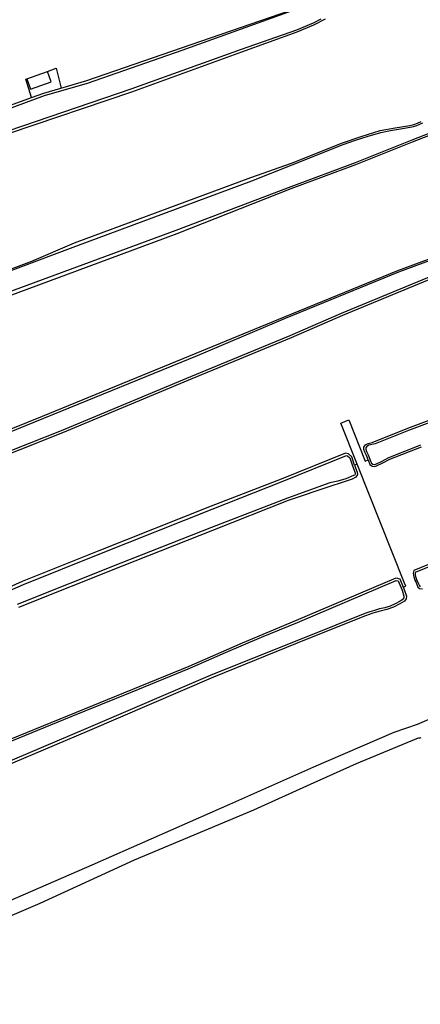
# Model space of a CAD drawing. Extents: x 120829 to 122681, y 456360 to 459111.
# Tile 17 of 32: x 121521 to 121686, y 457822 to 458228. Entities that reach past the tile are written whole.
import ezdxf

# ---------------------------------------------------------------- set-up
doc = ezdxf.new("R2010")
doc.units = 0
doc.header["$LTSCALE"] = 4
for name, color, linetype in [('G_BTD', 3, 'CONTINUOUS'), ('G_OTD', 32, 'CONTINUOUS'), ('G_OWT', 6, 'CONTINUOUS'), ('G_PND', 1, 'CONTINUOUS'), ('G_WTD', 5, 'CONTINUOUS')]:
    doc.layers.add(name, color=color, linetype=linetype)

msp = doc.modelspace()

# ---------------------------------------------------------------- linework, layer by layer
at = {"layer": 'G_BTD', "linetype": 'Continuous', "transparency": 33554687}
for points in [[(121659.704, 458044.921), (121652.998, 458061.779), (121656.258, 458063.076), (121662.99, 458046.153), (121664.204, 458046.608)], [(121659.704, 458044.921), (121658.597, 458044.506)], [(121678.722, 457994.22), (121679.757, 457994.653), (121679.232, 457995.829), (121659.704, 458044.921)]]:
    msp.add_lwpolyline(points, dxfattribs=at)
at = {"layer": 'G_OTD', "linetype": 'Continuous', "transparency": 33554687}
for points in [[(121532.21, 458206.73), (121535.797, 458207.997), (121537.631, 458200.398), (121537.762, 458199.856)], [(121525.606, 458195.934), (121523.218, 458203.554), (121523.63, 458203.7)]]:
    msp.add_lwpolyline(points, dxfattribs=at)
at = {"layer": 'G_OWT', "linetype": 'Continuous', "transparency": 33554687}
for points in [[(121449.575, 458028.695), (121451.01, 458031.88), (121451.21, 458032.29), (121451.47, 458032.71), (121451.78, 458033.1), (121452.13, 458033.45), (121452.51, 458033.77), (121452.93, 458034.04), (121453.37, 458034.27), (121453.78, 458034.42), (121480.47, 458044.54), (121530.1, 458064.71), (121593.48, 458090.58), (121629.78, 458105.54), (121676.42, 458124.67), (121716.52, 458139.46), (121760.92, 458155.16), (121789.23, 458165.54), (121821.21, 458178.08), (121857.87, 458192.75), (121898.03, 458207.54), (121947.77, 458225.77), (121988.27, 458241.22)], [(121537.762, 458199.856), (121548.35, 458202.96), (121587.33, 458216.45), (121636.37, 458233.36)], [(121516.61, 458181.21), (121566.91, 458198.31), (121612.29, 458214.74), (121635.02, 458223.05), (121641.87, 458225.94), (121646.71, 458228.42)], [(121525.606, 458195.934), (121530.68, 458197.78), (121537.762, 458199.856)], [(121505.733, 458181.205), (121505.72, 458181.39), (121505.73, 458181.66), (121505.77, 458181.94), (121505.84, 458182.21), (121505.93, 458182.47), (121506, 458182.62), (121506.87, 458184.95), (121507.74, 458187.28), (121507.85, 458187.65), (121508.03, 458188.1), (121508.26, 458188.52), (121508.53, 458188.92), (121508.84, 458189.29), (121509.19, 458189.63), (121509.56, 458189.93), (121509.97, 458190.19), (121510.4, 458190.4), (121510.81, 458190.55), (121525.606, 458195.934)], [(121496.27, 458117.53), (121525.82, 458128.46), (121543.38, 458136.03), (121615.87, 458162.98), (121632.66, 458168.94), (121653.71, 458177.3), (121661.42, 458179.93), (121669.24, 458182.29), (121675.37, 458183.43), (121681.46, 458184.44), (121683.06, 458184.81), (121684.6, 458185.35), (121686.08, 458186.04)], [(121512.54, 458112.89), (121544.59, 458124.67), (121585.57, 458139.89), (121632.61, 458158.48), (121659.22, 458168.38), (121682.46, 458177.67), (121705.4, 458186.56)], [(121695.5, 458123.4), (121653.65, 458106.15), (121632.6, 458096.99), (121591.58, 458079.97), (121538.36, 458057.73), (121486.25, 458037.07)], [(121664.204, 458046.608), (121663.541, 458048.379), (121662.828, 458049.818), (121662.481, 458050.935), (121662.46, 458051.881), (121663.103, 458052.846), (121664.273, 458053.446), (121665.852, 458053.751), (121680.52, 458059.64), (121722.95, 458075.64)], [(121658.597, 458044.506), (121657.472, 458047.951), (121656.153, 458049.114), (121654.892, 458049.35), (121628.44, 458038.73), (121599.59, 458027.56), (121553.33, 458009.2), (121521.75, 457996.53), (121511.83, 457992.17)], [(121664.204, 458046.608), (121664.931, 458044.67), (121665.913, 458044.065), (121666.941, 458043.968), (121667.98, 458044.288), (121670.047, 458045.255), (121673.126, 458046.942), (121686.171, 458052.06)], [(121658.597, 458044.506), (121659.744, 458041.512), (121659.811, 458040.659), (121659.222, 458039.539), (121657.62, 458038.71), (121653.19, 458037.16), (121648.83, 458035.86), (121631.36, 458029.83), (121600.19, 458017.51), (121562.96, 458002.81), (121520.21, 457985.8)], [(121737.43, 458023.26), (121683.064, 458001.01), (121682.84, 457999.905), (121682.885, 457999.14), (121683.027, 457998.403), (121683.465, 457997.136), (121683.834, 457996.36), (121684.352, 457995.272), (121684.738, 457994.25), (121685.42, 457993.707), (121686.687, 457993.468)], [(121337.047, 457853.034), (121346.33, 457858.06), (121380.12, 457874.18), (121413.38, 457888.24), (121431.74, 457896.46), (121450.62, 457903.36), (121461.46, 457908.23), (121472.16, 457913.53), (121494.73, 457922.6), (121517.24, 457931.72), (121553.89, 457946.67), (121590.53, 457961.59), (121612.57, 457971.29), (121634.8, 457980.53), (121675.839, 457997.987), (121677.313, 457997.626), (121678.722, 457994.22)], [(121678.722, 457994.22), (121679.128, 457993.237), (121679.978, 457990.539), (121679.899, 457989.36), (121679.145, 457988.478), (121677.33, 457987.31), (121674.71, 457986), (121671.96, 457985), (121669.2, 457984.32), (121666.17, 457983.41), (121663.18, 457982.44), (121639.35, 457972.9), (121600.54, 457957.1), (121548.5, 457934.77), (121500.54, 457914.44), (121464.28, 457899.56), (121434.65, 457887), (121405.27, 457873.86), (121380.6, 457862.86), (121355.62, 457852.65), (121340.087, 457845.445)]]:
    msp.add_lwpolyline(points, dxfattribs=at)
at = {"layer": 'G_PND', "linetype": 'Continuous', "transparency": 33554687}
for points in [[(121523.63, 458203.7), (121532.21, 458206.73)], [(121523.63, 458203.7), (121525.18, 458199.33), (121533.76, 458202.36), (121532.21, 458206.73)]]:
    msp.add_lwpolyline(points, dxfattribs=at)
at = {"layer": 'G_WTD', "linetype": 'Continuous', "transparency": 33554687}
for points in [[(121844.84, 458239.37), (121794.1, 458220.28), (121770.64, 458210.99), (121752.18, 458204.09), (121727.31, 458194.97), (121705.14, 458187.28), (121682.18, 458178.38), (121658.94, 458169.08), (121632.34, 458159.19)], [(121511.2, 458189.5), (121531.03, 458196.71), (121548.69, 458201.89), (121587.7, 458215.4), (121636.5, 458232.97)], [(121644.76, 458228.25), (121641.55, 458226.62), (121634.73, 458223.75), (121611.92, 458215.79), (121566.54, 458199.37), (121516.25, 458182.27)], [(121497.36, 458117.26), (121543.87, 458134.71), (121616.37, 458161.67), (121632.94, 458168.23), (121653.97, 458176.59), (121659.08, 458178.37), (121664.23, 458180.02), (121669.42, 458181.55), (121673.47, 458182.32), (121677.54, 458183.03), (121681.61, 458183.69), (121682.95, 458183.99), (121684.25, 458184.4), (121685.52, 458184.92), (121686.74, 458185.54)], [(121632.34, 458159.19), (121585.08, 458141.2), (121544.1, 458125.99), (121512.03, 458114.2)], [(121716.78, 458138.75), (121676.69, 458123.96), (121630.07, 458104.83), (121593.9, 458089.57), (121530.51, 458063.69), (121480.87, 458043.52)], [(121485.84, 458038.09), (121537.95, 458058.74), (121591.16, 458080.98), (121632.19, 458097.93), (121653.25, 458107.1), (121695.13, 458124.35)], [(121723.34, 458074.68), (121680.9, 458058.68), (121667.193, 458053.179), (121664.542, 458052.667), (121663.664, 458052.217), (121663.281, 458051.642), (121663.294, 458051.067), (121663.587, 458050.122), (121664.29, 458048.704), (121665.362, 458045.842), (121665.596, 458045.218), (121666.179, 458044.859), (121666.856, 458044.795), (121667.686, 458045.05), (121669.678, 458045.983), (121672.78, 458047.682), (121685.877, 458052.82)], [(121515.67, 457992.37), (121522.26, 457995.3), (121553.82, 458007.96), (121600.08, 458026.32), (121628.82, 458037.78), (121655.306, 458048.409), (121655.766, 458048.323), (121656.737, 458047.467), (121657.797, 458044.222), (121658.907, 458041.323), (121658.946, 458040.837), (121658.711, 458040.391), (121658.25, 458040.15), (121655.08, 458038.86), (121651.8, 458037.89), (121648.43, 458037.23), (121630.99, 458030.82), (121599.7, 458018.75), (121562.46, 458004.05), (121519.7, 457987.03)], [(121737.77, 458022.41), (121683.63, 458000.258), (121683.548, 457999.855), (121683.585, 457999.228), (121683.709, 457998.585), (121684.117, 457997.403), (121685, 457995.549), (121685.328, 457994.68), (121685.722, 457994.366)], [(121517.57, 457930.92), (121542, 457940.89), (121566.43, 457950.85), (121590.87, 457960.8), (121605.53, 457967.32), (121620.3, 457973.62), (121635.16, 457979.69), (121675.809, 457996.985), (121676.597, 457996.792), (121678.205, 457992.902), (121678.987, 457990.421), (121678.943, 457989.75), (121678.305, 457989.005), (121677.36, 457988.38), (121675.38, 457987.31), (121673.3, 457986.42), (121671.16, 457985.71), (121668.96, 457985.2), (121666.92, 457984.6), (121664.89, 457983.96), (121662.87, 457983.29), (121639.01, 457973.75), (121600.1, 457958.15), (121548.05, 457935.81), (121500.1, 457915.49)], [(121415.18, 457821.8), (121473.61, 457846.49), (121494.63, 457855.47), (121550.66, 457879.76), (121607.29, 457904.82), (121641.94, 457920.21), (121674.94, 457934.41), (121684.52, 457937.7), (121698.34, 457943.64)], [(121685.92, 457932.07), (121685.48, 457932.03), (121685.04, 457931.95), (121684.61, 457931.84), (121684.19, 457931.68), (121659.35, 457921.4), (121640.42, 457912.92), (121616.97, 457902.34), (121567.9, 457881.69), (121528.98, 457863.78), (121475.8, 457841.11), (121417.72, 457815.12)]]:
    msp.add_lwpolyline(points, dxfattribs=at)

doc.saveas('drawing.dxf')
